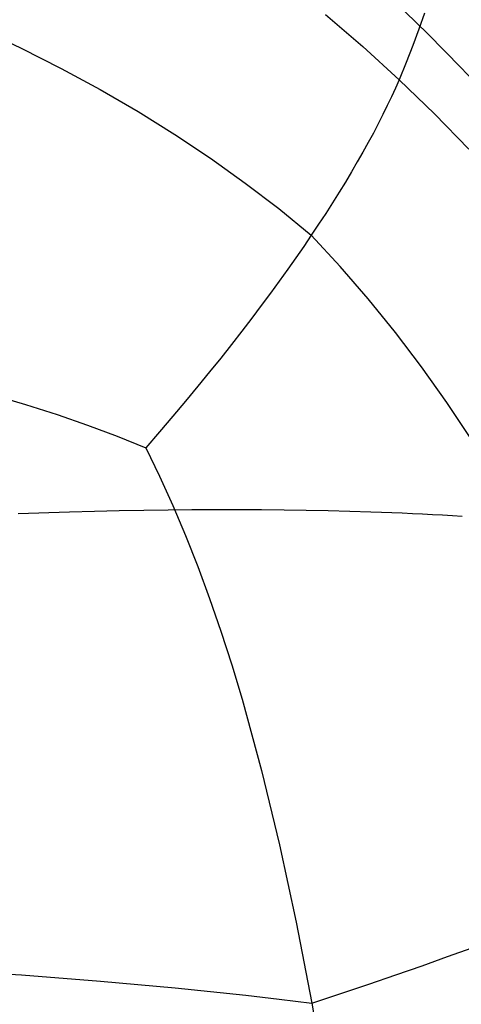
# Model space of a CAD drawing. Extents: x -353 to 1161, y -766 to 145.
# Tile 71 of 74: x 1046 to 1075, y 10 to 76. Entities that reach past the tile are written whole.
import ezdxf

# ---------------------------------------------------------------- set-up
doc = ezdxf.new("R2010")
doc.units = 0
doc.layers.add('DEFAULT', color=7, linetype='CONTINUOUS')

msp = doc.modelspace()

# ---------------------------------------------------------------- linework, layer by layer
at = {"layer": 'DEFAULT'}
for p, q in [((1070.446, 76.954, 76.166), (1072.72, 74.755, 76.166)), ((1065.919, 76.048, 45.799), (1068.392, 73.915, 45.808)), ((1072.487, 76.123, 56.753), (1072.116, 75.067, 53.927)), ((1042.987, 75.092, 27.36), (1045.715, 73.8, 27.465)), ((1072.116, 75.067, 53.927), (1071.713, 73.98, 51.158)), ((1072.72, 74.755, 76.166), (1074.933, 72.501, 76.166)), ((1068.392, 73.915, 45.808), (1070.801, 71.711, 45.811)), ((1071.713, 73.98, 51.158), (1071.275, 72.86, 48.451)), ((1045.715, 73.8, 27.465), (1048.372, 72.452, 27.575)), ((1071.275, 72.86, 48.451), (1070.801, 71.711, 45.811)), ((1048.372, 72.452, 27.575), (1050.959, 71.048, 27.691)), ((1074.933, 72.501, 76.166), (1077.229, 70.035, 76.166)), ((1070.801, 71.711, 45.811), (1070.557, 71.146, 44.57)), ((1073.146, 69.435, 45.808), (1070.801, 71.711, 45.811)), ((1050.959, 71.048, 27.691), (1053.474, 69.587, 27.812)), ((1070.557, 71.146, 44.57), (1070.296, 70.57, 43.351)), ((1070.02, 69.985, 42.154), (1069.728, 69.388, 40.979)), ((1070.296, 70.57, 43.351), (1070.02, 69.985, 42.154)), ((1053.474, 69.587, 27.812), (1055.918, 68.068, 27.939)), ((1069.728, 69.388, 40.979), (1069.42, 68.782, 39.825)), ((1075.426, 67.088, 45.799), (1073.146, 69.435, 45.808)), ((1069.42, 68.782, 39.825), (1069.097, 68.164, 38.693)), ((1055.918, 68.068, 27.939), (1058.291, 66.489, 28.071)), ((1069.097, 68.164, 38.693), (1068.757, 67.536, 37.582)), ((1068.757, 67.536, 37.582), (1068.401, 66.898, 36.492)), ((1068.401, 66.898, 36.492), (1068.029, 66.248, 35.422)), ((1058.291, 66.489, 28.071), (1060.59, 64.849, 28.21)), ((1068.029, 66.248, 35.422), (1067.642, 65.587, 34.374)), ((1067.642, 65.587, 34.374), (1067.238, 64.915, 33.345)), ((1060.59, 64.849, 28.21), (1062.818, 63.148, 28.354)), ((1067.238, 64.915, 33.345), (1066.817, 64.232, 32.337)), ((1066.817, 64.232, 32.337), (1066.381, 63.538, 31.349)), ((1066.381, 63.538, 31.349), (1065.928, 62.832, 30.381)), ((1062.818, 63.148, 28.354), (1064.972, 61.385, 28.504)), ((1065.928, 62.832, 30.381), (1065.458, 62.114, 29.433)), ((1065.458, 62.114, 29.433), (1064.972, 61.385, 28.504)), ((1064.972, 61.385, 28.504), (1064.469, 60.643, 27.595)), ((1066.894, 59.308, 28.354), (1064.972, 61.385, 28.504)), ((1064.469, 60.643, 27.595), (1063.948, 59.889, 26.705)), ((1063.948, 59.889, 26.705), (1063.407, 59.12, 25.835)), ((1063.407, 59.12, 25.835), (1062.846, 58.335, 24.985)), ((1068.755, 57.157, 28.21), (1066.894, 59.308, 28.354)), ((1062.846, 58.335, 24.985), (1062.262, 57.533, 24.153)), ((1062.262, 57.533, 24.153), (1061.654, 56.714, 23.342)), ((1070.556, 54.933, 28.071), (1068.755, 57.157, 28.21)), ((1061.654, 56.714, 23.342), (1061.021, 55.874, 22.55)), ((1061.021, 55.874, 22.55), (1060.362, 55.015, 21.779)), ((1060.362, 55.015, 21.779), (1059.675, 54.133, 21.027)), ((1072.298, 52.636, 27.939), (1070.556, 54.933, 28.071)), ((1059.675, 54.133, 21.027), (1058.959, 53.229, 20.296)), ((1058.959, 53.229, 20.296), (1058.212, 52.302, 19.585)), ((1073.983, 50.267, 27.812), (1072.298, 52.636, 27.939)), ((1058.212, 52.302, 19.585), (1057.434, 51.349, 18.896)), ((1057.434, 51.349, 18.896), (1056.624, 50.371, 18.227)), ((1043.851, 50.78, 15.026), (1046.001, 50.141, 15.268)), ((1056.624, 50.371, 18.227), (1055.779, 49.366, 17.58)), ((1046.001, 50.141, 15.268), (1048.091, 49.471, 15.52)), ((1075.61, 47.826, 27.69), (1073.983, 50.267, 27.812)), ((1048.091, 49.471, 15.52), (1050.118, 48.771, 15.785)), ((1055.779, 49.366, 17.58), (1054.9, 48.334, 16.955)), ((1050.118, 48.771, 15.785), (1052.083, 48.039, 16.062)), ((1052.083, 48.039, 16.062), (1053.985, 47.274, 16.352)), ((1054.9, 48.334, 16.955), (1053.985, 47.274, 16.352)), ((1053.985, 47.274, 16.352), (1054.902, 45.387, 16.062)), ((1054.902, 45.387, 16.062), (1055.784, 43.441, 15.786)), ((1055.46, 43.15, 594.889), (1057.044, 43.165, 595.562)), ((1055.784, 43.441, 15.786), (1056.63, 41.438, 15.522)), ((1057.044, 43.165, 595.562), (1058.607, 43.173, 596.186)), ((1058.607, 43.173, 596.186), (1060.148, 43.174, 596.76)), ((1060.148, 43.174, 596.76), (1061.667, 43.167, 597.285)), ((1061.667, 43.167, 597.285), (1063.165, 43.153, 597.759)), ((1063.165, 43.153, 597.759), (1064.641, 43.132, 598.183)), ((1045.512, 42.913, 589.848), (1048.912, 43.019, 591.716)), ((1048.912, 43.019, 591.716), (1050.581, 43.062, 592.58)), ((1050.581, 43.062, 592.58), (1052.228, 43.098, 593.398)), ((1052.228, 43.098, 593.398), (1053.855, 43.127, 594.167)), ((1053.855, 43.127, 594.167), (1055.46, 43.15, 594.889)), ((1064.641, 43.132, 598.183), (1066.094, 43.103, 598.555)), ((1066.094, 43.103, 598.555), (1067.526, 43.067, 598.875)), ((1067.526, 43.067, 598.875), (1068.935, 43.022, 599.143)), ((1068.935, 43.022, 599.143), (1069.632, 42.997, 599.258)), ((1069.632, 42.997, 599.258), (1070.322, 42.97, 599.359)), ((1070.322, 42.97, 599.359), (1071.007, 42.942, 599.447)), ((1071.007, 42.942, 599.447), (1071.687, 42.911, 599.522)), ((1071.687, 42.911, 599.522), (1072.361, 42.878, 599.583)), ((1072.361, 42.878, 599.583), (1073.029, 42.843, 599.631)), ((1073.029, 42.843, 599.631), (1073.692, 42.806, 599.665)), ((1073.692, 42.806, 599.665), (1074.349, 42.767, 599.686)), ((1074.349, 42.767, 599.686), (1075, 42.726, 599.693)), ((1056.63, 41.438, 15.522), (1057.443, 39.377, 15.27)), ((1057.443, 39.377, 15.27), (1058.223, 37.259, 15.03)), ((1058.223, 37.259, 15.03), (1058.972, 35.086, 14.801)), ((1058.972, 35.086, 14.801), (1059.691, 32.858, 14.583)), ((1059.691, 32.858, 14.583), (1060.38, 30.575, 14.374)), ((1060.38, 30.575, 14.374), (1061.677, 25.848, 13.987)), ((1061.677, 25.848, 13.987), (1062.873, 20.908, 13.635)), ((1062.873, 20.908, 13.635), (1063.979, 15.757, 13.315)), ((1063.979, 15.757, 13.315), (1065.006, 10.394, 13.022)), ((1074.018, 13.48, 16.636), (1075.644, 14.072, 17.435)), ((1072.334, 12.879, 15.863), (1074.018, 13.48, 16.636)), ((1040.2, 12.627, 7.931), (1045.731, 12.26, 8.792)), ((1070.592, 12.27, 15.114), (1072.334, 12.879, 15.863)), ((1045.731, 12.26, 8.792), (1050.98, 11.853, 9.729)), ((1050.98, 11.853, 9.729), (1055.945, 11.408, 10.744)), ((1068.791, 11.653, 14.391), (1070.592, 12.27, 15.114)), ((1055.945, 11.408, 10.744), (1060.621, 10.921, 11.841)), ((1066.929, 11.028, 13.694), (1068.791, 11.653, 14.391)), ((1060.621, 10.921, 11.841), (1062.85, 10.663, 12.421)), ((1062.85, 10.663, 12.421), (1065.006, 10.394, 13.022)), ((1065.006, 10.394, 13.022), (1066.929, 11.028, 13.694)), ((1065.006, 10.394, 13.022), (1065.964, 4.818, 12.753))]:
    msp.add_line(p, q, dxfattribs=at)

doc.saveas('drawing.dxf')
